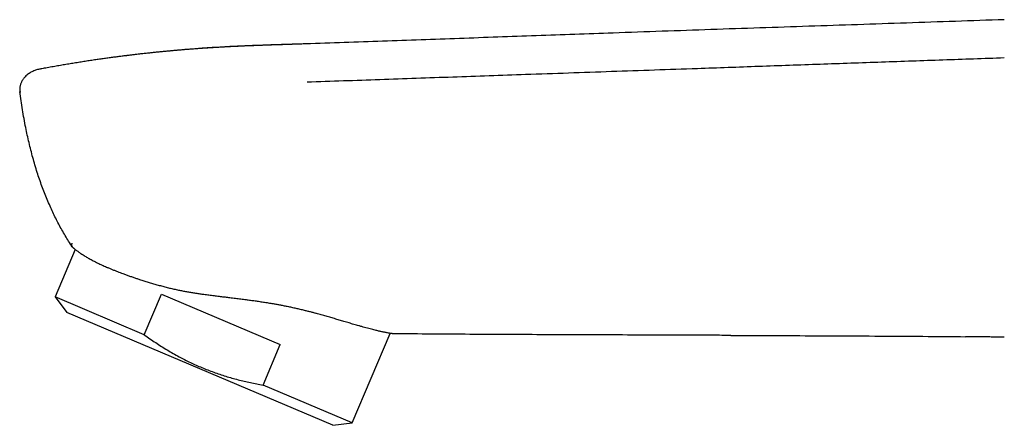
# Model space of a CAD drawing. Header units: millimetres. Extents: x 8 to 692, y 12 to 782.
# Tile 21 of 34: x 39 to 112, y 647 to 677. Entities that reach past the tile are written whole.
import ezdxf

# ---------------------------------------------------------------- set-up
doc = ezdxf.new("R2010")
doc.units = ezdxf.units.MM

msp = doc.modelspace()

# ---------------------------------------------------------------- linework, layer by layer
at = {"color": 7, "linetype": 'Continuous', "lineweight": 30}
for p, q in [((111.85, 676.967), (111.85, 676.962)), ((111.85, 676.962), (111.85, 676.967)), ((40.157, 673.296), (40.102, 673.286)), ((40.103, 673.285), (40.102, 673.286)), ((42.752, 659.874), (41.254, 656.345)), ((41.254, 656.345), (42.123, 655.192)), ((47.886, 653.53), (41.254, 656.345)), ((47.886, 653.53), (49.167, 656.548)), ((49.167, 656.548), (57.996, 652.8)), ((52.018, 650.992), (42.123, 655.192)), ((63.346, 646.968), (66.176, 653.633)), ((56.715, 649.783), (57.996, 652.8)), ((61.914, 646.792), (52.018, 650.992)), ((63.346, 646.968), (56.715, 649.783)), ((61.914, 646.792), (63.346, 646.968))]:
    msp.add_line(p, q, dxfattribs=at)
for points, knots in [([(111.85, 676.967), (109.425, 676.884), (104.576, 676.718), (97.302, 676.475), (90.028, 676.23), (83.273, 675.994), (77.039, 675.771), (71.324, 675.566), (65.609, 675.363), (61.799, 675.235), (59.894, 675.17)], [0, 0, 0, 0, 0.14, 0.28, 0.42, 0.56, 0.67, 0.78, 0.89, 1, 1, 1, 1]), ([(59.894, 675.166), (59.769, 675.162), (59.476, 675.152), (59.018, 675.137), (58.523, 675.121), (58.04, 675.105), (57.571, 675.089), (57.116, 675.074), (56.674, 675.058), (56.243, 675.042), (55.797, 675.025), (55.337, 675.005), (54.864, 674.984), (54.405, 674.962), (53.96, 674.939), (53.528, 674.916), (53.109, 674.891), (52.703, 674.866), (52.309, 674.84), (51.927, 674.813), (51.557, 674.786), (51.198, 674.759), (50.857, 674.731), (50.533, 674.704), (50.226, 674.678), (49.927, 674.651), (49.639, 674.625), (49.347, 674.597), (49.054, 674.569), (48.76, 674.539), (48.476, 674.51), (48.236, 674.484), (48.036, 674.463), (47.868, 674.444), (47.695, 674.425), (47.514, 674.405), (47.305, 674.381), (47.067, 674.353), (46.799, 674.321), (46.518, 674.286), (46.223, 674.249), (45.915, 674.209), (45.594, 674.167), (45.259, 674.122), (44.912, 674.074), (44.552, 674.023), (44.179, 673.969), (43.793, 673.911), (43.394, 673.85), (42.982, 673.785), (42.57, 673.719), (42.158, 673.651), (41.746, 673.581), (41.324, 673.508), (40.89, 673.431), (40.482, 673.357), (40.218, 673.307), (40.103, 673.285)], [0, 0, 0, 0, 0.018731, 0.044135, 0.068946, 0.093175, 0.116827, 0.139505, 0.161643, 0.18325, 0.204332, 0.228757, 0.252462, 0.275461, 0.297773, 0.319426, 0.340435, 0.360819, 0.380592, 0.39977, 0.418369, 0.436402, 0.453884, 0.469871, 0.485388, 0.500443, 0.515046, 0.529204, 0.544729, 0.559704, 0.574138, 0.58804, 0.596509, 0.604961, 0.613817, 0.623092, 0.632785, 0.645754, 0.659396, 0.67371, 0.688691, 0.704337, 0.720645, 0.737612, 0.755236, 0.773517, 0.792452, 0.812044, 0.832292, 0.8532, 0.874771, 0.895132, 0.916058, 0.937556, 0.959633, 0.982297, 1, 1, 1, 1]), ([(59.894, 675.17), (59.623, 675.162), (59.085, 675.144), (58.282, 675.118), (57.491, 675.092), (56.711, 675.066), (55.942, 675.037), (55.185, 675.006), (54.438, 674.971), (53.691, 674.932), (52.944, 674.887), (52.195, 674.838), (51.456, 674.785), (50.727, 674.726), (50.006, 674.663), (49.23, 674.59), (48.399, 674.505), (47.514, 674.407), (46.811, 674.324), (46.405, 674.272), (46.289, 674.257)], [0, 0, 0, 0, 0.059613, 0.118439, 0.176467, 0.233691, 0.290101, 0.345691, 0.400454, 0.454418, 0.510165, 0.565155, 0.619437, 0.673064, 0.726083, 0.778535, 0.844542, 0.909784, 0.974346, 1, 1, 1, 1]), ([(59.894, 675.17), (59.894, 675.17), (59.894, 675.17), (59.894, 675.166), (59.894, 675.166)], [0, 0, 0, 0, 0.944305, 1, 1, 1, 1]), ([(59.993, 672.337), (60.895, 672.369), (62.7, 672.432), (65.407, 672.526), (68.116, 672.62), (70.824, 672.715), (73.534, 672.809), (76.405, 672.909), (79.438, 673.015), (82.632, 673.126), (85.827, 673.237), (89.479, 673.364), (93.587, 673.507), (98.153, 673.667), (102.719, 673.826), (107.284, 673.985), (110.328, 674.091), (111.85, 674.144)], [0, 0, 0, 0, 0.052266, 0.104532, 0.156798, 0.209064, 0.26133, 0.313597, 0.375198, 0.436798, 0.498399, 0.559999, 0.647999, 0.735999, 0.823999, 0.912, 1, 1, 1, 1]), ([(40.102, 673.286), (40.052, 673.275), (39.952, 673.254), (39.804, 673.209), (39.661, 673.155), (39.521, 673.09), (39.387, 673.015), (39.26, 672.93), (39.14, 672.834), (39.041, 672.741), (38.961, 672.652), (38.897, 672.572), (38.838, 672.489), (38.785, 672.401), (38.739, 672.31), (38.699, 672.216), (38.667, 672.119), (38.643, 672.02), (38.627, 671.919), (38.618, 671.817), (38.617, 671.714), (38.623, 671.646), (38.627, 671.612)], [0, 0, 0, 0, 0.062579, 0.125251, 0.187926, 0.250535, 0.31304, 0.375442, 0.437788, 0.500179, 0.54187, 0.583597, 0.625306, 0.666963, 0.70856, 0.750124, 0.791708, 0.833331, 0.874986, 0.916658, 0.958332, 1, 1, 1, 1]), ([(42.523, 660.074), (42.434, 660.211), (42.257, 660.485), (42.001, 660.904), (41.755, 661.328), (41.52, 661.759), (41.295, 662.196), (41.08, 662.637), (40.869, 663.098), (40.661, 663.58), (40.459, 664.081), (40.268, 664.586), (40.088, 665.096), (39.915, 665.62), (39.75, 666.158), (39.593, 666.709), (39.447, 667.263), (39.31, 667.82), (39.184, 668.38), (39.06, 668.975), (38.94, 669.606), (38.824, 670.273), (38.719, 670.941), (38.657, 671.389), (38.626, 671.612)], [0, 0, 0, 0, 0.039918, 0.07984, 0.119769, 0.15971, 0.199663, 0.239627, 0.279601, 0.323578, 0.36756, 0.41155, 0.455549, 0.499555, 0.546232, 0.592907, 0.639575, 0.686245, 0.732924, 0.779619, 0.834676, 0.88976, 0.94487, 1, 1, 1, 1]), ([(38.627, 671.612), (38.627, 671.61), (38.628, 671.605), (38.629, 671.599), (38.63, 671.594), (38.632, 671.59), (38.634, 671.589), (38.634, 671.588), (38.634, 671.588), (38.635, 671.588), (38.635, 671.588), (38.635, 671.588), (38.635, 671.587), (38.636, 671.587), (38.637, 671.587), (38.639, 671.586), (38.64, 671.586), (38.642, 671.586), (38.644, 671.586), (38.645, 671.586), (38.647, 671.586), (38.647, 671.586), (38.648, 671.587), (38.649, 671.587), (38.651, 671.587), (38.653, 671.587), (38.657, 671.587), (38.663, 671.588), (38.669, 671.588), (38.675, 671.588), (38.681, 671.589), (38.686, 671.589), (38.691, 671.59), (38.696, 671.59), (38.7, 671.59), (38.703, 671.59), (38.706, 671.59), (38.709, 671.59), (38.711, 671.591), (38.713, 671.591), (38.714, 671.591), (38.714, 671.591)], [0, 0, 0, 0, 0.041586, 0.085511, 0.131778, 0.196442, 0.22619, 0.230145, 0.234112, 0.238094, 0.242089, 0.246098, 0.25012, 0.267335, 0.288559, 0.31379, 0.343029, 0.367475, 0.394156, 0.423071, 0.435042, 0.447358, 0.460018, 0.473024, 0.486374, 0.50007, 0.562975, 0.621697, 0.676235, 0.726589, 0.77276, 0.814746, 0.852549, 0.882193, 0.908634, 0.931872, 0.951905, 0.968735, 0.98236, 0.992782, 1, 1, 1, 1]), ([(42.499, 660.335), (42.494, 660.323), (42.483, 660.299), (42.475, 660.266), (42.472, 660.234), (42.474, 660.205), (42.478, 660.178), (42.485, 660.154), (42.494, 660.131), (42.504, 660.111), (42.514, 660.092), (42.522, 660.081), (42.525, 660.075)], [0, 0, 0, 0, 0.131984, 0.256809, 0.37448, 0.485013, 0.588428, 0.684757, 0.774036, 0.856306, 0.931612, 1, 1, 1, 1]), ([(42.525, 660.075), (42.529, 660.069), (42.538, 660.057), (42.546, 660.044), (42.55, 660.038)], [0, 0, 0, 0, 0.4999748, 1, 1, 1, 1]), ([(42.55, 660.038), (42.551, 660.037), (42.553, 660.035), (42.57, 660.021), (42.598, 659.998), (42.636, 659.966), (42.684, 659.927), (42.743, 659.881), (42.812, 659.828), (42.891, 659.769), (42.979, 659.705), (43.074, 659.639), (43.176, 659.57), (43.283, 659.499), (43.4, 659.425), (43.523, 659.349), (43.653, 659.273), (43.788, 659.195), (43.933, 659.116), (44.086, 659.034), (44.25, 658.95), (44.414, 658.868), (44.58, 658.789), (44.743, 658.713), (44.911, 658.638), (45.09, 658.559), (45.285, 658.477), (45.495, 658.389), (45.701, 658.306), (45.901, 658.228), (46.094, 658.153), (46.307, 658.073), (46.54, 657.988), (46.795, 657.896), (47.047, 657.808), (47.295, 657.724), (47.558, 657.637), (47.848, 657.544), (48.166, 657.445), (48.492, 657.347), (48.825, 657.251), (49.165, 657.157), (49.396, 657.097), (49.512, 657.066)], [0, 0, 0, 0, 0.0283426, 0.0567024, 0.0850628, 0.113406, 0.1408327, 0.1682741, 0.195716, 0.223143, 0.2495083, 0.2758736, 0.3002535, 0.3246434, 0.3490333, 0.3734131, 0.3965709, 0.419733, 0.4428906, 0.466563, 0.4902402, 0.5139125, 0.5348756, 0.5558388, 0.5761107, 0.5963826, 0.61961, 0.6428419, 0.6660693, 0.6856001, 0.7051337, 0.7246645, 0.7486452, 0.772631, 0.7966117, 0.8178662, 0.8391207, 0.8658317, 0.8925499, 0.9192607, 0.9461714, 0.9730895, 1, 1, 1, 1]), ([(49.512, 657.066), (49.621, 657.039), (49.84, 656.984), (50.175, 656.908), (50.497, 656.84), (50.807, 656.78), (51.102, 656.726), (51.401, 656.675), (51.704, 656.627), (52.012, 656.58), (52.342, 656.533), (52.694, 656.486), (53.07, 656.438), (53.439, 656.392), (53.8, 656.348), (54.171, 656.304), (54.559, 656.257), (54.963, 656.208), (55.345, 656.159), (55.704, 656.112), (56.041, 656.066), (56.387, 656.016), (56.742, 655.962), (57.106, 655.904), (57.439, 655.848), (57.74, 655.795), (58.01, 655.744), (58.297, 655.689), (58.6, 655.628), (58.918, 655.56), (59.232, 655.49), (59.542, 655.418), (59.831, 655.347), (60.1, 655.279), (60.349, 655.214), (60.512, 655.169), (60.594, 655.146)], [0, 0, 0, 0, 0.03117, 0.06235, 0.093521, 0.12008, 0.146644, 0.173203, 0.200254, 0.22731, 0.254362, 0.286946, 0.319537, 0.352121, 0.382631, 0.413141, 0.448021, 0.482909, 0.517788, 0.547063, 0.576342, 0.605616, 0.637843, 0.670076, 0.702302, 0.726811, 0.751323, 0.775832, 0.805584, 0.835357, 0.865136, 0.894907, 0.92466, 0.949772, 0.974888, 1, 1, 1, 1]), ([(66.432, 653.598), (66.431, 653.598), (66.428, 653.599), (66.406, 653.602), (66.369, 653.606), (66.319, 653.612), (66.255, 653.621), (66.179, 653.632), (66.089, 653.647), (65.987, 653.665), (65.873, 653.686), (65.759, 653.708), (65.648, 653.731), (65.542, 653.754), (65.431, 653.779), (65.313, 653.806), (65.188, 653.836), (65.044, 653.871), (64.876, 653.913), (64.682, 653.963), (64.477, 654.018), (64.268, 654.075), (64.055, 654.134), (63.852, 654.192), (63.657, 654.248), (63.475, 654.3), (63.293, 654.353), (63.111, 654.406), (62.925, 654.461), (62.742, 654.515), (62.563, 654.568), (62.388, 654.62), (62.21, 654.672), (62.032, 654.725), (61.855, 654.777), (61.678, 654.829), (61.499, 654.882), (61.319, 654.935), (61.139, 654.987), (60.96, 655.038), (60.778, 655.09), (60.654, 655.125), (60.593, 655.143)], [0, 0, 0, 0, 0.0327, 0.0654, 0.098264, 0.131129, 0.163115, 0.195102, 0.227234, 0.259367, 0.29092, 0.322507, 0.345647, 0.368791, 0.391932, 0.415193, 0.438457, 0.461717, 0.492863, 0.524008, 0.555283, 0.586558, 0.615574, 0.644616, 0.668161, 0.691719, 0.713537, 0.735355, 0.757217, 0.779079, 0.798391, 0.817703, 0.837046, 0.856389, 0.874656, 0.892922, 0.911215, 0.929507, 0.947119, 0.96473, 0.982365, 1, 1, 1, 1]), ([(47.886, 653.53), (48.026, 653.43), (48.305, 653.23), (48.729, 652.941), (49.158, 652.662), (49.59, 652.395), (50.026, 652.139), (50.458, 651.9), (50.886, 651.676), (51.309, 651.468), (51.736, 651.27), (52.168, 651.084), (52.605, 650.907), (53.046, 650.742), (53.492, 650.587), (53.943, 650.442), (54.399, 650.307), (54.857, 650.183), (55.317, 650.068), (55.779, 649.964), (56.245, 649.868), (56.558, 649.811), (56.715, 649.783)], [0, 0, 0, 0, 0.05335, 0.106403, 0.159158, 0.211627, 0.263833, 0.315809, 0.364643, 0.413349, 0.461972, 0.510558, 0.559155, 0.607809, 0.656568, 0.705472, 0.754559, 0.803863, 0.85252, 0.901425, 0.950586, 1, 1, 1, 1]), ([(91.52, 653.482), (91.356, 653.483), (90.95, 653.485), (90.329, 653.487), (89.775, 653.489), (89.453, 653.49), (89.336, 653.49), (89.303, 653.491), (89.271, 653.491), (89.239, 653.491), (89.206, 653.491), (89.174, 653.491), (87.26, 653.498), (83.464, 653.51), (77.787, 653.53), (72.11, 653.556), (68.325, 653.584), (66.432, 653.598)], [0, 0, 0, 0, 0.019565, 0.048518, 0.074319, 0.085768, 0.087056, 0.088346, 0.089636, 0.090927, 0.092218, 0.093511, 0.094804, 0.321103, 0.547402, 0.7737, 1, 1, 1, 1]), ([(91.52, 653.482), (91.574, 653.482), (92.387, 653.479), (93.958, 653.473), (96.537, 653.463), (99.42, 653.45), (102.606, 653.434), (105.793, 653.414), (107.918, 653.394), (108.98, 653.384)], [0, 0, 0, 0, 0.009318, 0.139642, 0.269976, 0.45246, 0.634961, 0.817476, 1, 1, 1, 1]), ([(111.85, 653.349), (111.71, 653.351), (111.425, 653.355), (110.989, 653.36), (110.54, 653.366), (110.075, 653.372), (109.596, 653.377), (109.224, 653.381), (109.012, 653.383), (108.965, 653.384)], [0, 0, 0, 0, 0.145749, 0.296601, 0.452556, 0.613614, 0.779776, 0.951042, 1, 1, 1, 1])]:
    msp.add_open_spline(points, degree=3, knots=knots, dxfattribs=at)

doc.saveas('drawing.dxf')
